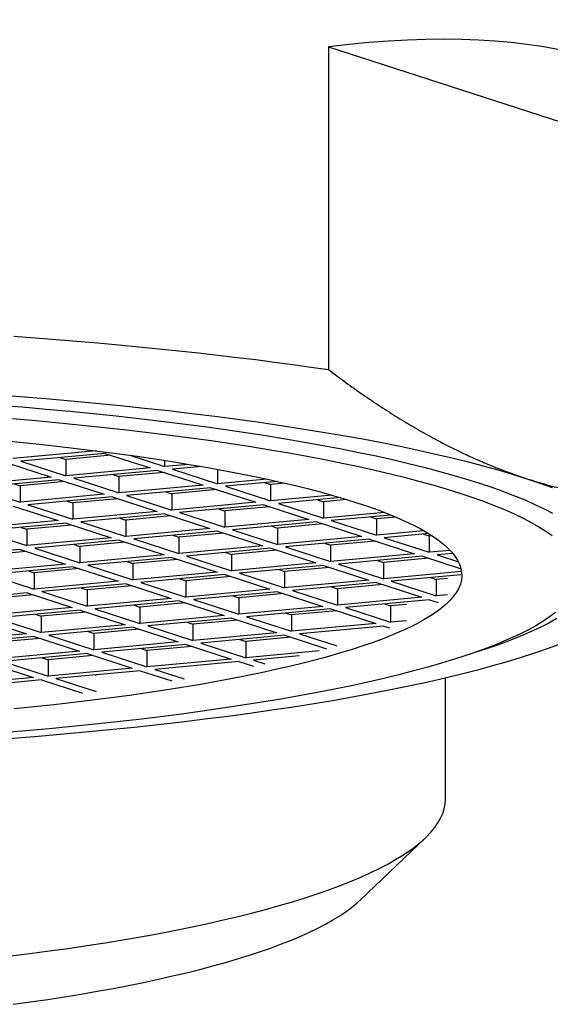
# Model space of a CAD drawing. Header units: millimetres. Extents: x 8 to 835, y 12 to 422.
# Tile 10 of 25: x 430 to 436, y 336 to 348. Entities that reach past the tile are written whole.
import ezdxf

# ---------------------------------------------------------------- set-up
doc = ezdxf.new("R2010")
doc.units = ezdxf.units.MM

msp = doc.modelspace()

# ---------------------------------------------------------------- linework, layer by layer
at = {"color": 7, "linetype": 'Continuous', "lineweight": 30}
for p, q in [((433.471, 347.805), (433.471, 343.914)), ((433.471, 347.805), (438.249, 346.256)), ((430.676, 342.935), (429.669, 342.841)), ((430.777, 342.905), (429.763, 342.81)), ((430.235, 342.854), (430.306, 342.831)), ((430.848, 342.882), (430.306, 342.831)), ((430.306, 342.831), (430.306, 342.634)), ((430.777, 342.905), (431.32, 342.729)), ((431.075, 342.882), (431.496, 342.745)), ((429.587, 342.794), (430.13, 342.618)), ((429.763, 342.81), (430.306, 342.634)), ((431.32, 342.729), (430.306, 342.634)), ((431.496, 342.82), (431.496, 342.745)), ((431.792, 342.772), (431.496, 342.745)), ((431.942, 342.747), (431.591, 342.714)), ((431.591, 342.714), (432.134, 342.538)), ((432.134, 342.713), (432.134, 342.538)), ((430.13, 342.618), (429.116, 342.524)), ((430.225, 342.587), (429.211, 342.493)), ((430.225, 342.587), (430.767, 342.411)), ((431.415, 342.698), (430.401, 342.604)), ((430.401, 342.604), (430.944, 342.428)), ((430.873, 342.648), (430.944, 342.625)), ((431.485, 342.675), (430.944, 342.625)), ((430.944, 342.625), (430.944, 342.428)), ((431.415, 342.698), (431.958, 342.522)), ((432.732, 342.594), (432.134, 342.538)), ((429.211, 342.493), (429.754, 342.317)), ((429.683, 342.537), (429.754, 342.514)), ((430.295, 342.564), (429.754, 342.514)), ((429.754, 342.514), (429.754, 342.317)), ((431.958, 342.522), (430.944, 342.428)), ((432.052, 342.491), (431.038, 342.397)), ((432.123, 342.468), (431.581, 342.418)), ((432.052, 342.491), (432.595, 342.315)), ((432.857, 342.566), (432.228, 342.508)), ((432.228, 342.508), (432.771, 342.332)), ((432.7, 342.552), (432.771, 342.529)), ((432.949, 342.545), (432.771, 342.529)), ((432.771, 342.529), (432.771, 342.332)), ((430.767, 342.411), (429.754, 342.317)), ((430.862, 342.381), (429.848, 342.286)), ((430.933, 342.358), (430.391, 342.307)), ((430.862, 342.381), (431.405, 342.205)), ((431.038, 342.397), (431.581, 342.221)), ((431.51, 342.441), (431.581, 342.418)), ((431.581, 342.418), (431.581, 342.221)), ((433.513, 342.401), (432.771, 342.332)), ((433.615, 342.371), (432.866, 342.301)), ((433.69, 342.348), (433.409, 342.322)), ((429.672, 342.27), (430.215, 342.094)), ((429.848, 342.286), (430.391, 342.11)), ((430.32, 342.33), (430.391, 342.307)), ((430.391, 342.307), (430.391, 342.11)), ((432.595, 342.315), (431.581, 342.221)), ((432.689, 342.285), (431.676, 342.19)), ((432.148, 342.234), (432.219, 342.211)), ((432.76, 342.262), (432.219, 342.211)), ((432.689, 342.285), (433.232, 342.109)), ((432.866, 342.301), (433.409, 342.125)), ((433.338, 342.345), (433.409, 342.322)), ((433.409, 342.322), (433.409, 342.125)), ((431.405, 342.205), (430.391, 342.11)), ((431.499, 342.174), (430.486, 342.08)), ((430.958, 342.124), (431.029, 342.101)), ((431.57, 342.151), (431.029, 342.101)), ((431.499, 342.174), (432.042, 341.998)), ((431.676, 342.19), (432.219, 342.014)), ((432.219, 342.211), (432.219, 342.014)), ((434.142, 342.193), (433.409, 342.125)), ((434.222, 342.161), (433.503, 342.094)), ((433.975, 342.138), (434.046, 342.115)), ((434.28, 342.137), (434.046, 342.115)), ((434.046, 342.115), (434.046, 341.918)), ((430.215, 342.094), (429.201, 342)), ((430.309, 342.063), (429.295, 341.969)), ((429.768, 342.013), (429.838, 341.99)), ((430.38, 342.04), (429.838, 341.99)), ((430.309, 342.063), (430.852, 341.887)), ((430.486, 342.08), (431.029, 341.904)), ((431.029, 342.101), (431.029, 341.904)), ((432.042, 341.998), (431.029, 341.904)), ((433.232, 342.109), (432.219, 342.014)), ((433.327, 342.078), (432.313, 341.984)), ((432.785, 342.028), (432.856, 342.005)), ((433.398, 342.055), (432.856, 342.005)), ((432.856, 342.005), (432.856, 341.808)), ((433.327, 342.078), (433.87, 341.902)), ((433.503, 342.094), (434.046, 341.918)), ((429.295, 341.969), (429.838, 341.793)), ((429.838, 341.99), (429.838, 341.793)), ((430.852, 341.887), (429.838, 341.793)), ((432.137, 341.967), (431.123, 341.873)), ((431.123, 341.873), (431.666, 341.697)), ((431.595, 341.917), (431.666, 341.894)), ((432.208, 341.944), (431.666, 341.894)), ((431.666, 341.894), (431.666, 341.697)), ((432.137, 341.967), (432.68, 341.791)), ((432.313, 341.984), (432.856, 341.808)), ((433.87, 341.902), (432.856, 341.808)), ((434.619, 341.972), (434.046, 341.918)), ((434.676, 341.938), (434.14, 341.888)), ((434.14, 341.888), (434.683, 341.712)), ((434.613, 341.932), (434.683, 341.909)), ((434.716, 341.912), (434.683, 341.909)), ((434.683, 341.909), (434.683, 341.712)), ((430.947, 341.857), (429.933, 341.762)), ((429.933, 341.762), (430.476, 341.586)), ((430.405, 341.806), (430.476, 341.783)), ((431.018, 341.834), (430.476, 341.783)), ((430.476, 341.783), (430.476, 341.586)), ((430.947, 341.857), (431.49, 341.681)), ((432.68, 341.791), (431.666, 341.697)), ((432.774, 341.761), (431.76, 341.666)), ((432.774, 341.761), (433.317, 341.585)), ((433.964, 341.871), (432.95, 341.777)), ((432.95, 341.777), (433.493, 341.601)), ((433.422, 341.821), (433.493, 341.798)), ((434.035, 341.848), (433.493, 341.798)), ((433.493, 341.798), (433.493, 341.601)), ((433.964, 341.871), (434.507, 341.695)), ((429.757, 341.746), (428.743, 341.652)), ((429.827, 341.723), (429.286, 341.673)), ((429.757, 341.746), (430.3, 341.57)), ((431.49, 341.681), (430.476, 341.586)), ((431.584, 341.65), (430.57, 341.556)), ((431.584, 341.65), (432.127, 341.474)), ((431.76, 341.666), (432.303, 341.49)), ((432.232, 341.71), (432.303, 341.687)), ((432.845, 341.738), (432.303, 341.687)), ((432.303, 341.687), (432.303, 341.49)), ((434.507, 341.695), (433.493, 341.601)), ((434.602, 341.665), (433.588, 341.57)), ((434.672, 341.642), (434.131, 341.591)), ((434.602, 341.665), (435.066, 341.514)), ((434.935, 341.735), (434.683, 341.712)), ((434.967, 341.699), (434.778, 341.681)), ((434.778, 341.681), (435.034, 341.598)), ((430.3, 341.57), (429.286, 341.476)), ((430.394, 341.539), (429.38, 341.445)), ((430.394, 341.539), (430.937, 341.363)), ((430.57, 341.556), (431.113, 341.38)), ((431.042, 341.6), (431.113, 341.577)), ((431.655, 341.627), (431.113, 341.577)), ((431.113, 341.577), (431.113, 341.38)), ((433.317, 341.585), (432.303, 341.49)), ((433.411, 341.554), (432.398, 341.46)), ((433.482, 341.531), (432.941, 341.481)), ((433.411, 341.554), (433.954, 341.378)), ((433.588, 341.57), (434.131, 341.394)), ((434.06, 341.614), (434.131, 341.591)), ((434.131, 341.591), (434.131, 341.394)), ((429.38, 341.445), (429.923, 341.269)), ((429.852, 341.489), (429.923, 341.466)), ((430.465, 341.516), (429.923, 341.466)), ((429.923, 341.466), (429.923, 341.269)), ((432.127, 341.474), (431.113, 341.38)), ((432.221, 341.443), (431.208, 341.349)), ((432.292, 341.42), (431.751, 341.37)), ((432.221, 341.443), (432.764, 341.267)), ((432.398, 341.46), (432.941, 341.284)), ((432.87, 341.504), (432.941, 341.481)), ((432.941, 341.481), (432.941, 341.284)), ((435.072, 341.482), (434.131, 341.394)), ((435.063, 341.442), (434.225, 341.364)), ((434.697, 341.408), (434.768, 341.385)), ((430.937, 341.363), (429.923, 341.269)), ((431.031, 341.333), (430.018, 341.238)), ((430.49, 341.282), (430.561, 341.259)), ((431.102, 341.31), (430.561, 341.259)), ((431.031, 341.333), (431.574, 341.157)), ((431.208, 341.349), (431.751, 341.173)), ((431.68, 341.393), (431.751, 341.37)), ((431.751, 341.37), (431.751, 341.173)), ((433.954, 341.378), (432.941, 341.284)), ((434.049, 341.347), (433.035, 341.253)), ((433.507, 341.297), (433.578, 341.274)), ((434.12, 341.324), (433.578, 341.274)), ((434.049, 341.347), (434.592, 341.171)), ((434.225, 341.364), (434.768, 341.188)), ((434.902, 341.397), (434.768, 341.385)), ((434.768, 341.385), (434.768, 341.188)), ((429.841, 341.222), (428.828, 341.128)), ((429.912, 341.199), (429.371, 341.149)), ((429.841, 341.222), (430.384, 341.046)), ((430.018, 341.238), (430.561, 341.062)), ((430.561, 341.259), (430.561, 341.062)), ((432.764, 341.267), (431.751, 341.173)), ((432.859, 341.237), (431.845, 341.142)), ((432.317, 341.186), (432.388, 341.163)), ((432.93, 341.214), (432.388, 341.163)), ((432.388, 341.163), (432.388, 340.966)), ((432.859, 341.237), (433.402, 341.061)), ((433.035, 341.253), (433.578, 341.077)), ((433.578, 341.274), (433.578, 341.077)), ((434.592, 341.171), (433.578, 341.077)), ((434.902, 341.2), (434.768, 341.188)), ((430.384, 341.046), (429.371, 340.952)), ((431.574, 341.157), (430.561, 341.062)), ((431.669, 341.126), (430.655, 341.032)), ((431.127, 341.076), (431.198, 341.053)), ((431.74, 341.103), (431.198, 341.053)), ((431.198, 341.053), (431.198, 340.856)), ((431.669, 341.126), (432.212, 340.95)), ((431.845, 341.142), (432.388, 340.966)), ((433.402, 341.061), (432.388, 340.966)), ((434.686, 341.141), (433.673, 341.046)), ((433.673, 341.046), (434.216, 340.87)), ((434.145, 341.09), (434.216, 341.067)), ((434.409, 341.085), (434.216, 341.067)), ((434.216, 341.067), (434.216, 340.87)), ((434.686, 341.141), (434.79, 341.107)), ((430.479, 341.015), (429.465, 340.921)), ((429.937, 340.965), (430.008, 340.942)), ((430.55, 340.992), (430.008, 340.942)), ((430.008, 340.942), (430.008, 340.745)), ((430.479, 341.015), (431.022, 340.839)), ((430.655, 341.032), (431.198, 340.856)), ((432.212, 340.95), (431.198, 340.856)), ((433.496, 341.03), (432.482, 340.936)), ((432.482, 340.936), (433.025, 340.76)), ((432.955, 340.98), (433.025, 340.957)), ((433.567, 341.007), (433.025, 340.957)), ((433.025, 340.957), (433.025, 340.76)), ((433.496, 341.03), (434.039, 340.854)), ((429.289, 340.905), (429.832, 340.729)), ((429.465, 340.921), (430.008, 340.745)), ((431.022, 340.839), (430.008, 340.745)), ((431.116, 340.809), (430.102, 340.714)), ((431.116, 340.809), (431.659, 340.633)), ((432.306, 340.919), (431.292, 340.825)), ((431.292, 340.825), (431.835, 340.649)), ((431.765, 340.869), (431.835, 340.846)), ((432.377, 340.896), (431.835, 340.846)), ((431.835, 340.846), (431.835, 340.649)), ((432.306, 340.919), (432.849, 340.743)), ((434.039, 340.854), (433.025, 340.76)), ((434.134, 340.823), (433.12, 340.729)), ((434.134, 340.823), (434.205, 340.8)), ((434.409, 340.888), (434.216, 340.87)), ((429.832, 340.729), (428.818, 340.634)), ((429.926, 340.698), (428.912, 340.604)), ((429.926, 340.698), (430.469, 340.522)), ((430.102, 340.714), (430.645, 340.538)), ((430.574, 340.758), (430.645, 340.735)), ((431.187, 340.786), (430.645, 340.735)), ((430.645, 340.735), (430.645, 340.538)), ((432.849, 340.743), (431.835, 340.649)), ((432.944, 340.713), (431.93, 340.618)), ((433.014, 340.69), (432.473, 340.639)), ((432.944, 340.713), (433.447, 340.549)), ((433.12, 340.729), (433.568, 340.584)), ((429.997, 340.675), (429.455, 340.625)), ((431.659, 340.633), (430.645, 340.538)), ((431.754, 340.602), (430.74, 340.508)), ((431.824, 340.579), (431.283, 340.529)), ((431.754, 340.602), (432.296, 340.426)), ((431.93, 340.618), (432.473, 340.442)), ((432.402, 340.662), (432.473, 340.639)), ((432.473, 340.639), (432.473, 340.442)), ((430.469, 340.522), (429.455, 340.428)), ((430.563, 340.491), (429.55, 340.397)), ((430.634, 340.468), (430.093, 340.418)), ((430.563, 340.491), (431.106, 340.315)), ((430.74, 340.508), (431.283, 340.332)), ((431.212, 340.552), (431.283, 340.529)), ((431.283, 340.529), (431.283, 340.332)), ((433.357, 340.525), (432.473, 340.442)), ((433.115, 340.463), (432.567, 340.412)), ((429.373, 340.381), (429.916, 340.205)), ((429.55, 340.397), (430.093, 340.221)), ((430.022, 340.441), (430.093, 340.418)), ((430.093, 340.418), (430.093, 340.221)), ((432.296, 340.426), (431.283, 340.332)), ((432.391, 340.395), (431.377, 340.301)), ((432.391, 340.395), (432.565, 340.339)), ((432.567, 340.412), (432.702, 340.368)), ((431.106, 340.315), (430.093, 340.221)), ((431.201, 340.285), (430.187, 340.19)), ((430.659, 340.234), (430.672, 340.23)), ((431.201, 340.285), (431.581, 340.162)), ((431.377, 340.301), (431.732, 340.186)), ((429.916, 340.205), (428.903, 340.11)), ((430.011, 340.174), (428.997, 340.08)), ((430.011, 340.174), (430.508, 340.013)), ((430.187, 340.19), (430.672, 340.033)), ((434.877, 338.735), (434.877, 340.197)), ((433.856, 337.525), (434.638, 338.272))]:
    msp.add_line(p, q, dxfattribs=at)
at = {"color": 7, "linetype": 'Continuous', "lineweight": 30, "flags": 128}
for points in [[(429.678, 344.316), (429.935, 344.297), (430.19, 344.277), (430.442, 344.257), (430.692, 344.235), (430.94, 344.213), (431.185, 344.19), (431.427, 344.166), (431.667, 344.141), (431.904, 344.116), (432.137, 344.089), (432.368, 344.062), (432.595, 344.034), (432.819, 344.005), (433.04, 343.975), (433.257, 343.945), (433.471, 343.914)], [(429.443, 343.614), (429.755, 343.59), (430.063, 343.565), (430.368, 343.539), (430.668, 343.511), (430.964, 343.482), (431.255, 343.451), (431.542, 343.42), (431.824, 343.386), (432.101, 343.352), (432.372, 343.316), (432.638, 343.28), (432.899, 343.242), (433.153, 343.202), (433.402, 343.162), (433.645, 343.12), (433.881, 343.078), (434.11, 343.034), (434.333, 342.99), (434.549, 342.944), (434.758, 342.897), (434.96, 342.85), (435.155, 342.801), (435.343, 342.752), (435.523, 342.702), (435.695, 342.651), (435.86, 342.599)], [(429.487, 343.487), (429.78, 343.464), (430.069, 343.439), (430.355, 343.412), (430.636, 343.384), (430.913, 343.355), (431.185, 343.325), (431.453, 343.294), (431.716, 343.261), (431.974, 343.227), (432.227, 343.192), (432.474, 343.156), (432.716, 343.119), (432.952, 343.081), (433.182, 343.041), (433.407, 343.001), (433.625, 342.959), (433.836, 342.917), (434.042, 342.873), (434.24, 342.829), (434.432, 342.784), (434.618, 342.738), (434.796, 342.691), (434.967, 342.643), (435.13, 342.595), (435.287, 342.546), (435.436, 342.496), (435.577, 342.446), (435.711, 342.394), (435.837, 342.343), (435.955, 342.29), (436.065, 342.238), (436.167, 342.184)], [(429.663, 343.323), (429.946, 343.299), (430.225, 343.273), (430.501, 343.246), (430.771, 343.217), (431.038, 343.188), (431.3, 343.157), (431.557, 343.125), (431.81, 343.092), (432.057, 343.058), (432.299, 343.022), (432.535, 342.986), (432.767, 342.948), (432.992, 342.91), (433.211, 342.87), (433.425, 342.83), (433.632, 342.788), (433.833, 342.746), (434.027, 342.703), (434.215, 342.658), (434.396, 342.613), (434.57, 342.567), (434.737, 342.521), (434.898, 342.474), (435.051, 342.425), (435.196, 342.377), (435.335, 342.327), (435.465, 342.277), (435.589, 342.227), (435.704, 342.176), (435.812, 342.124), (435.912, 342.072), (436.004, 342.019), (436.088, 341.966), (436.164, 341.913)], [(429.547, 343.059), (429.79, 343.035), (430.03, 343.01), (430.265, 342.984), (430.497, 342.957), (430.724, 342.928), (430.947, 342.899), (431.166, 342.869), (431.379, 342.838), (431.588, 342.805), (431.793, 342.772), (431.992, 342.738), (432.186, 342.703), (432.374, 342.667), (432.557, 342.631), (432.735, 342.593), (432.906, 342.555), (433.072, 342.516), (433.232, 342.476), (433.386, 342.436), (433.534, 342.394), (433.676, 342.353), (433.811, 342.31), (433.94, 342.267), (434.062, 342.223), (434.177, 342.179), (434.286, 342.135), (434.388, 342.089), (434.484, 342.044), (434.572, 341.998), (434.653, 341.951), (434.728, 341.904), (434.795, 341.857), (434.855, 341.81), (434.908, 341.762), (434.954, 341.714), (434.992, 341.666), (435.023, 341.618), (435.047, 341.57), (435.064, 341.521), (435.073, 341.473), (435.076, 341.424), (435.07, 341.376), (435.058, 341.327), (435.038, 341.279), (435.011, 341.231), (434.976, 341.182), (434.935, 341.134), (434.886, 341.087), (434.83, 341.039), (434.766, 340.992), (434.696, 340.945), (434.619, 340.898), (434.534, 340.852), (434.443, 340.806), (434.345, 340.761), (434.24, 340.716), (434.128, 340.671), (434.009, 340.627), (433.884, 340.584), (433.753, 340.541), (433.615, 340.499), (433.471, 340.457), (433.32, 340.416), (433.164, 340.376), (433.001, 340.337), (432.832, 340.298), (432.658, 340.26), (432.478, 340.223), (432.293, 340.187), (432.102, 340.151), (431.906, 340.117), (431.704, 340.083), (431.498, 340.05), (431.287, 340.018), (431.071, 339.988), (430.851, 339.958), (430.626, 339.929), (430.397, 339.901), (430.163, 339.874), (429.926, 339.849), (429.685, 339.824)], [(435.86, 342.599), (436.016, 342.547), (436.165, 342.494)], [(436.204, 340.987), (436.132, 340.933), (436.052, 340.88), (435.965, 340.828), (435.869, 340.775), (435.766, 340.723), (435.655, 340.672), (435.536, 340.621), (435.409, 340.571), (435.275, 340.521), (435.134, 340.472), (434.985, 340.423), (434.829, 340.376), (434.666, 340.328), (434.495, 340.282), (434.318, 340.237), (434.134, 340.192), (433.943, 340.148), (433.746, 340.105), (433.542, 340.063), (433.333, 340.022), (433.117, 339.982), (432.895, 339.943), (432.667, 339.905), (432.433, 339.868), (432.194, 339.832), (431.95, 339.797), (431.7, 339.763), (431.446, 339.731), (431.187, 339.699), (430.923, 339.669), (430.654, 339.64), (430.381, 339.612), (430.104, 339.585), (429.824, 339.56), (429.539, 339.536)], [(436.221, 340.913), (436.124, 340.859), (436.018, 340.806), (435.904, 340.753), (435.783, 340.701), (435.653, 340.65), (435.516, 340.599), (435.372, 340.549), (435.22, 340.499), (435.165, 340.482)], [(436.246, 340.603), (436.101, 340.55), (435.949, 340.497), (435.789, 340.445), (435.621, 340.394), (435.445, 340.343), (435.262, 340.293), (435.071, 340.244), (434.873, 340.196), (434.668, 340.149), (434.456, 340.103), (434.237, 340.058), (434.011, 340.013), (433.779, 339.97), (433.54, 339.928), (433.295, 339.887), (433.043, 339.847), (432.786, 339.808), (432.523, 339.771), (432.255, 339.735), (431.981, 339.7), (431.702, 339.666), (431.418, 339.633), (431.129, 339.602), (430.836, 339.572), (430.538, 339.543), (430.236, 339.516), (429.93, 339.49), (429.62, 339.466)], [(429.639, 336.848), (429.874, 336.877), (430.106, 336.908), (430.334, 336.939), (430.558, 336.972), (430.778, 337.007), (430.994, 337.042), (431.205, 337.078), (431.411, 337.116), (431.612, 337.155), (431.809, 337.194), (432, 337.235), (432.186, 337.277), (432.367, 337.32), (432.542, 337.364), (432.712, 337.409), (432.876, 337.454), (433.035, 337.501), (433.187, 337.548), (433.333, 337.597), (433.474, 337.646), (433.608, 337.695), (433.735, 337.746), (433.857, 337.797), (433.972, 337.849), (434.08, 337.901), (434.182, 337.954), (434.276, 338.008), (434.365, 338.062), (434.446, 338.116), (434.52, 338.171), (434.588, 338.226), (434.648, 338.282), (434.702, 338.338), (434.748, 338.394), (434.788, 338.45), (434.82, 338.507), (434.845, 338.564), (434.863, 338.621), (434.874, 338.678), (434.877, 338.735)], [(429.671, 336.265), (429.881, 336.294), (430.088, 336.324), (430.291, 336.356), (430.49, 336.389), (430.685, 336.422), (430.875, 336.457), (431.061, 336.493), (431.243, 336.529), (431.42, 336.567), (431.592, 336.606), (431.759, 336.646), (431.921, 336.686), (432.078, 336.727), (432.229, 336.77), (432.375, 336.813), (432.516, 336.856), (432.651, 336.901), (432.781, 336.946), (432.905, 336.992), (433.023, 337.039), (433.135, 337.086), (433.241, 337.134), (433.341, 337.182), (433.435, 337.231), (433.522, 337.281), (433.604, 337.33), (433.679, 337.381), (433.748, 337.431), (433.81, 337.483), (433.856, 337.525)]]:
    msp.add_lwpolyline(points, dxfattribs=at)
at = {"color": 7, "linetype": 'Continuous', "lineweight": 30}
msp.add_ellipse((424.4, 338.573), major_axis=(13.675, 8.072), ratio=0.34117, start_param=6.205013, end_param=6.947375, dxfattribs=at)
for points, knots in [([(433.471, 343.914), (433.54, 343.862), (433.678, 343.758), (433.886, 343.611), (434.095, 343.47), (434.304, 343.336), (434.514, 343.21), (434.717, 343.095), (434.913, 342.992), (435.102, 342.9), (435.291, 342.814), (435.48, 342.735), (435.67, 342.663), (435.796, 342.62), (435.86, 342.599)], [0, 0, 0, 0, 0.0878431, 0.1756914, 0.2635335, 0.3515985, 0.43967, 0.5277341, 0.6063363, 0.6849441, 0.763546, 0.842362, 0.9211841, 1, 1, 1, 1]), ([(435.86, 342.599), (435.939, 342.574), (436.099, 342.525), (436.338, 342.465), (436.577, 342.415), (436.816, 342.377), (437.055, 342.349), (437.295, 342.332), (437.534, 342.325), (437.773, 342.328), (438.012, 342.341), (438.17, 342.357), (438.249, 342.365)], [0, 0, 0, 0, 0.099416, 0.198868, 0.298334, 0.39779, 0.49721, 0.597746, 0.698309, 0.798886, 0.899457, 1, 1, 1, 1])]:
    msp.add_open_spline(points, degree=3, knots=knots, dxfattribs=at)

doc.saveas('drawing.dxf')
